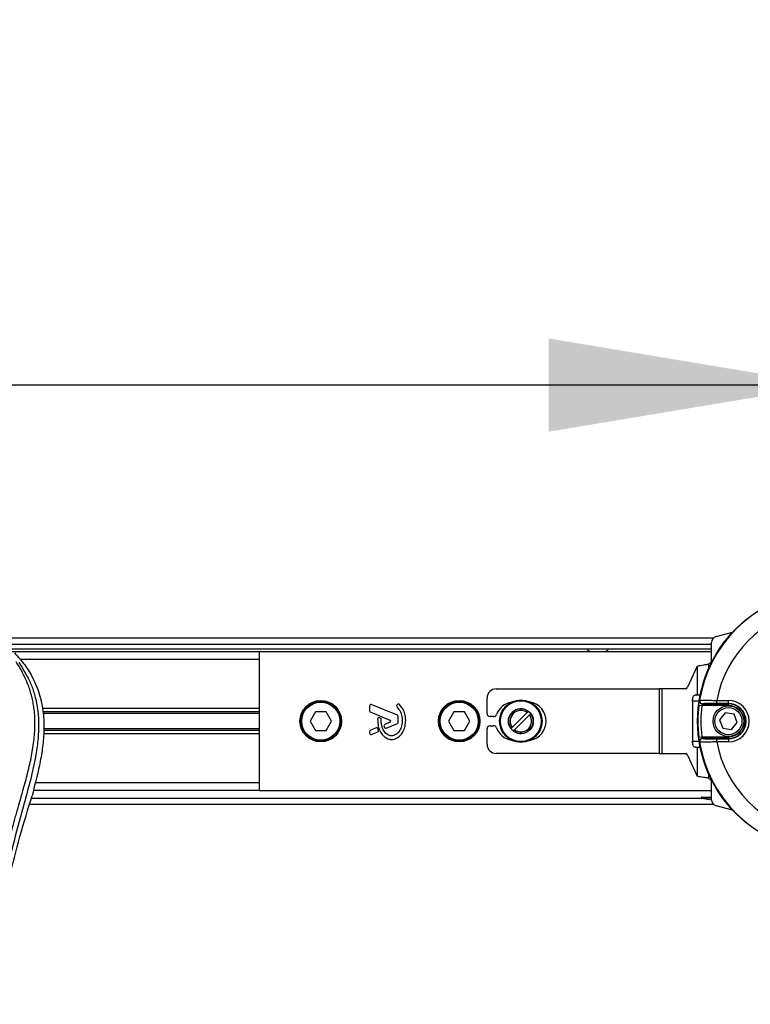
# Model space of a CAD drawing. Header units: millimetres. Extents: x 0 to 420, y 0 to 297.
# Tile 84 of 119: x 213 to 221, y 228 to 238. Entities that reach past the tile are written whole.
import ezdxf

# ---------------------------------------------------------------- set-up
doc = ezdxf.new("R2010")
doc.units = ezdxf.units.MM
doc.layers.add('QUOTE', color=174, linetype='Continuous')
doc.styles.add('SLDTEXTSTYLE3', font='TXT', dxfattribs={"width": 0.75})
doc.dimstyles.new('SLDDIMSTYLE0', dxfattribs={"dimtxt": 3, "dimasz": 3, "dimexe": 0, "dimexo": 0.0625, "dimgap": 0.75, "dimtad": 1, "dimlfac": 30.31081, "dimrnd": 1e-09, "dimzin": 12, "dimdsep": 46, "dimtxsty": 'SLDTEXTSTYLE3', "dimsah": 1, "dimcen": 0.09, "dimadec": 0, "dimazin": 3, "dimtfac": 1, "dimtdec": 3, "dimtofl": 0, "dimtmove": 0, "dimatfit": 3, "dimfxl": 0, "dimfrac": 2, "dimtolj": 1, "dimtzin": 12, "dimarcsym": 0})

# ---------------------------------------------------------------- blocks, each defined once
blk = doc.blocks.new('_D')
at = {"layer": 'QUOTE'}
for p, q in [((56.564, 232.792), (56.564, 236.397)), ((221.522, 232.792), (221.522, 236.397)), ((221.522, 234.397), (56.564, 234.397))]:
    blk.add_line(p, q, dxfattribs=at)
for points in [[(56.564, 234.397), (59.564, 233.897), (59.564, 234.897)], [(221.522, 234.397), (218.522, 234.897), (218.522, 233.897)]]:
    blk.add_solid(points, dxfattribs=at)
at = {"layer": 'QUOTE', "insert": (134.61, 238.264), "char_height": 3, "attachment_point": 1, "style": 'SLDTEXTSTYLE3'}
blk.add_mtext('5000', dxfattribs=at)

msp = doc.modelspace()

# ---------------------------------------------------------------- linework, layer by layer
at = {"color": 7, "linetype": 'Continuous', "lineweight": 25}
for p, q in [((220.31729, 231.69888), (220.49508, 231.74652)), ((220.28881, 231.68288), (56.56441, 231.68288)), ((220.26838, 231.41971), (220.26838, 231.63515)), ((215.41863, 231.53442), (62.66784, 231.53442)), ((166.53618, 231.6169), (220.26838, 231.6169)), ((166.53618, 231.56741), (220.26838, 231.56741)), ((220.26838, 231.53442), (215.41863, 231.53442)), ((215.41863, 231.53442), (215.41863, 230.0498)), ((218.92856, 231.56741), (218.96522, 231.53442)), ((219.13018, 231.53442), (219.16683, 231.56741)), ((215.41863, 231.45194), (212.85956, 231.45194)), ((220.26838, 231.43324), (220.23539, 231.40301)), ((220.11579, 231.38375), (220.01069, 231.15586)), ((220.11579, 231.38375), (220.11579, 231.07254)), ((220.23539, 231.40301), (220.23539, 231.34895)), ((217.9602, 231.13852), (219.70716, 231.13852)), ((219.70716, 231.13852), (219.70716, 230.4457)), ((219.73706, 231.13852), (219.70716, 231.13852)), ((219.73706, 231.13852), (219.73706, 230.4457)), ((219.99185, 231.13852), (219.73706, 231.13852)), ((217.86123, 230.87459), (217.86123, 231.03955)), ((220.06471, 231.00655), (220.06471, 230.57766)), ((220.13656, 231.00655), (220.06471, 231.00655)), ((220.11579, 231.07254), (220.09259, 231.07254)), ((220.1484, 231.07254), (220.11579, 231.07254)), ((220.32513, 230.98124), (220.32513, 231.01423)), ((220.32513, 231.01423), (220.44984, 231.01423)), ((220.44984, 230.98124), (220.44984, 231.01423)), ((215.41863, 230.92902), (213.09033, 230.92902)), ((216.60141, 230.95714), (216.60141, 230.90275)), ((216.90001, 230.85487), (216.6196, 230.96936)), ((216.90068, 230.97153), (216.89358, 230.96301)), ((218.3024, 230.89836), (218.29058, 230.88655)), ((220.13241, 230.96418), (220.16515, 230.96013)), ((220.44984, 230.96013), (220.16515, 230.96013)), ((220.17263, 230.97662), (220.44984, 230.97662)), ((220.44984, 230.98124), (220.32513, 230.98124)), ((220.44984, 230.97662), (220.44984, 230.98124)), ((220.44984, 230.96013), (220.44984, 230.97662)), ((215.41863, 230.89326), (213.09688, 230.89326)), ((215.41863, 230.87432), (213.10035, 230.87432)), ((216.02132, 230.89108), (215.96417, 230.79211)), ((215.96417, 230.79211), (216.02132, 230.69313)), ((216.1356, 230.89108), (216.02132, 230.89108)), ((216.19275, 230.79211), (216.1356, 230.89108)), ((216.1356, 230.69313), (216.19275, 230.79211)), ((216.60962, 230.89053), (216.82077, 230.80433)), ((216.71801, 230.82436), (216.70688, 230.82902)), ((216.90822, 230.77749), (216.90822, 230.84265)), ((217.50594, 230.89108), (217.44879, 230.79211)), ((217.44879, 230.79211), (217.50594, 230.69313)), ((217.62022, 230.89108), (217.50594, 230.89108)), ((217.67736, 230.79211), (217.62022, 230.89108)), ((217.62022, 230.69313), (217.67736, 230.79211)), ((217.93241, 230.8416), (217.89422, 230.8416)), ((218.29058, 230.88655), (218.1297, 230.72567)), ((218.15769, 230.69767), (218.31857, 230.85855)), ((218.31857, 230.85855), (218.33039, 230.87037)), ((220.41636, 230.88127), (220.35589, 230.8077)), ((220.35589, 230.8077), (220.38936, 230.71854)), ((220.51031, 230.86568), (220.41636, 230.88127)), ((220.54379, 230.77652), (220.51031, 230.86568)), ((215.41863, 230.7099), (213.10731, 230.7099)), ((215.41863, 230.69096), (213.10777, 230.69096)), ((216.02132, 230.69313), (216.1356, 230.69313)), ((216.67256, 230.71938), (216.60962, 230.69368)), ((216.69642, 230.69666), (216.68967, 230.71237)), ((216.82077, 230.77989), (216.76388, 230.75666)), ((216.77961, 230.71612), (216.90001, 230.76527)), ((217.50594, 230.69313), (217.62022, 230.69313)), ((217.86123, 230.54467), (217.86123, 230.70963)), ((217.89422, 230.74262), (217.93241, 230.74262)), ((218.1297, 230.72567), (218.11788, 230.71385)), ((218.14587, 230.68585), (218.15769, 230.69767)), ((220.38936, 230.71854), (220.48331, 230.70295)), ((220.48331, 230.70295), (220.54379, 230.77652)), ((215.41863, 230.65519), (213.10636, 230.65519)), ((216.60141, 230.68147), (216.60141, 230.663)), ((216.6196, 230.65078), (216.68928, 230.67923)), ((220.06471, 230.57766), (220.13656, 230.57766)), ((220.13241, 230.62003), (220.16515, 230.62409)), ((220.16515, 230.62409), (220.44984, 230.62409)), ((220.44984, 230.6076), (220.17263, 230.6076)), ((220.32513, 230.56999), (220.32513, 230.60297)), ((220.32513, 230.60297), (220.44984, 230.60297)), ((220.44984, 230.62409), (220.44984, 230.6076)), ((220.44984, 230.6076), (220.44984, 230.60297)), ((220.44984, 230.60297), (220.44984, 230.56999)), ((220.09259, 230.51168), (220.11579, 230.51168)), ((220.11579, 230.51168), (220.11579, 230.20047)), ((220.11579, 230.51168), (220.1484, 230.51168)), ((220.44984, 230.56999), (220.32513, 230.56999)), ((219.70716, 230.4457), (217.9602, 230.4457)), ((219.70716, 230.4457), (219.73706, 230.4457)), ((219.73706, 230.4457), (219.99185, 230.4457)), ((220.01069, 230.42836), (220.11579, 230.20047)), ((220.23539, 230.23527), (220.23539, 230.18121)), ((220.23539, 230.18121), (220.26838, 230.15098)), ((220.26838, 229.94907), (220.26838, 230.16451)), ((215.41863, 230.0498), (212.9964, 230.0498)), ((215.41863, 230.13228), (213.01917, 230.13228)), ((215.41863, 230.0498), (220.26838, 230.0498)), ((212.96882, 229.94481), (212.98196, 229.99076)), ((212.97526, 229.96732), (220.15848, 229.96732)), ((220.26849, 229.94525), (220.16311, 229.96383)), ((220.16425, 229.97693), (220.26838, 229.97693)), ((220.26838, 229.96122), (220.19492, 229.96765)), ((212.95603, 229.90134), (220.28881, 229.90134)), ((220.49508, 229.8377), (220.31729, 229.88533))]:
    msp.add_line(p, q, dxfattribs=at)
at = {"color": 7, "linetype": 'Continuous', "lineweight": 25, "flags": 128}
for points in [[(220.06471, 231.00655), (220.06524, 231.01943), (220.06683, 231.0318), (220.06941, 231.04321), (220.07287, 231.05321), (220.0771, 231.06142), (220.08192, 231.06751), (220.08715, 231.07127), (220.09259, 231.07254)], [(220.14006, 231.01486), (220.14083, 231.01604), (220.14144, 231.01697)], [(220.09259, 230.51168), (220.08715, 230.51295), (220.08192, 230.5167), (220.0771, 230.5228), (220.07287, 230.53101), (220.06941, 230.54101), (220.06683, 230.55241), (220.06524, 230.56479), (220.06471, 230.57766)], [(220.14144, 230.56725), (220.14066, 230.56843), (220.14006, 230.56936)]]:
    msp.add_lwpolyline(points, dxfattribs=at)
at = {"color": 7, "linetype": 'Continuous', "lineweight": 25}
for centre, radius in [((221.52206, 230.79211), 1.402), ((216.07846, 230.79211), 0.22269), ((216.07846, 230.79211), 0.21444), ((217.56308, 230.79211), 0.22269), ((217.56308, 230.79211), 0.21444), ((218.22414, 230.79211), 0.22729), ((218.22414, 230.79211), 0.22728), ((218.22414, 230.79211), 0.22546), ((218.22414, 230.79211), 0.21887), ((216.07846, 230.79211), 0.20455), ((217.56308, 230.79211), 0.20455), ((218.22414, 230.79211), 0.13369), ((220.44984, 230.79211), 0.16496), ((220.44984, 230.79211), 0.14517)]:
    msp.add_circle(centre, radius, dxfattribs=at)
for centre, radius, start, end in [((221.52206, 230.79211), 1.39882, 99.250297, 170.749703), ((221.52206, 230.79211), 1.21737, 100.513123, 169.486877), ((220.33437, 231.63515), 0.06598, 105, 180), ((217.9602, 231.03955), 0.09897, 90, 180), ((219.98712, 231.16256), 0.02449, 281.113376, 344.125005), ((220.17262, 231.00962), 0.03299, 170.854629, 205.700522), ((220.174, 231.01167), 0.03299, 170.765485, 269.989784), ((220.44984, 230.79211), 0.22212, 270, 90), ((216.61461, 230.95714), 0.0132, 67.790712, 180), ((216.61461, 230.90275), 0.0132, 180, 247.790711), ((216.90371, 230.95456), 0.0132, 140.16689, 228.977091), ((216.91082, 230.96308), 0.0132, 48.805903, 140.16689), ((218.15693, 230.79211), 0.2062, 99.605208, 159.828729), ((218.22414, 230.79211), 0.13197, 53.626927, 216.373073), ((218.22414, 230.79211), 0.11547, 54.87089, 215.12911), ((218.22414, 230.79211), 0.13197, 36.373073, 53.626927), ((218.28889, 230.79211), 0.2062, 280.67913, 79.32087), ((221.52206, 230.79211), 1.40027, 172.941261, 187.058739), ((220.17263, 231.00962), 0.033, 205.699884, 269.987532), ((221.52206, 230.79211), 1.36728, 172.941261, 187.058739), ((220.44984, 230.79211), 0.18914, 270, 90), ((220.44984, 230.79211), 0.18451, 270, 90), ((220.44984, 230.79211), 0.16802, 270, 90), ((216.70179, 230.81684), 0.0132, 67.290493, 176.671349), ((216.71292, 230.81219), 0.0132, 0.034995, 67.290493), ((216.81578, 230.79211), 0.0132, 292.209261, 67.790711), ((216.89502, 230.84265), 0.0132, 0, 67.790712), ((217.89422, 230.87459), 0.03299, 180, 270), ((217.93241, 230.87459), 0.03299, 270, 339.828729), ((218.22414, 230.79211), 0.13197, 233.626927, 36.373073), ((218.22414, 230.79211), 0.11547, 234.87089, 35.12911), ((216.61461, 230.68147), 0.0132, 112.209268, 180), ((216.67755, 230.70716), 0.0132, 23.245837, 112.209268), ((216.6843, 230.69145), 0.0132, 292.209257, 23.245837), ((216.76887, 230.74445), 0.0132, 112.209261, 196.934979), ((216.77463, 230.72833), 0.0132, 202.378703, 292.209291), ((216.89502, 230.77749), 0.0132, 292.209291, 0), ((217.89422, 230.70963), 0.03299, 90, 180), ((217.93241, 230.70963), 0.03299, 20.171271, 90), ((218.15693, 230.79211), 0.2062, 200.171271, 260.394792), ((218.22414, 230.79211), 0.13197, 216.373073, 233.626927), ((216.61461, 230.663), 0.0132, 180, 292.209257), ((220.17263, 230.5746), 0.03299, 144.702509, 189.144529), ((220.174, 230.57255), 0.03299, 90.010216, 189.234515), ((220.17263, 230.5746), 0.033, 90.012696, 144.704211), ((217.9602, 230.54467), 0.09897, 180, 270), ((221.52206, 230.79211), 1.39882, 189.250297, 260.749703), ((221.52206, 230.79211), 1.21737, 190.513123, 259.486877), ((219.98712, 230.42166), 0.02449, 15.874995, 78.886624), ((220.16437, 229.97032), 0.00661, 91.024443, 258.975557), ((220.33437, 229.94907), 0.06598, 180, 255)]:
    msp.add_arc(centre, radius, start, end, dxfattribs=at)
for centre, major_axis, ratio, start_param, end_param in [((221.52206, 229.77552), (0, 1.96736), 0.86604739, 0.91276564, 0.91408404), ((221.52206, 231.8087), (0, 1.96736), 0.86604739, 2.22750861, 2.22882701), ((220.22036, 229.96043), (0.05614, -0.01649), 0.00479343, 3.10782516, 4.2435224)]:
    msp.add_ellipse(centre, major_axis=major_axis, ratio=ratio, start_param=start_param, end_param=end_param, dxfattribs=at)
for points, knots in [([(212.49095, 227.7547), (212.49334, 227.88888), (212.4981, 228.15721), (212.53961, 228.55779), (212.59689, 228.91007), (212.6615, 229.21522), (212.7083, 229.40765), (212.74109, 229.53352), (212.75646, 229.59127), (212.77159, 229.64694), (212.78663, 229.7014), (212.80241, 229.7578), (212.81955, 229.81845), (212.84039, 229.89136), (212.86256, 229.96876), (212.88548, 230.04954), (212.90765, 230.12771), (212.93046, 230.21408), (212.95273, 230.30524), (212.97913, 230.42721), (213.00354, 230.57399), (213.01656, 230.74857), (213.01056, 230.88325), (212.99629, 230.97995), (212.98357, 231.04171), (212.96718, 231.10373), (212.9478, 231.16275), (212.92491, 231.22091), (212.89958, 231.27641), (212.87204, 231.32968), (212.84225, 231.3807), (212.82202, 231.4117), (212.81114, 231.42836)], [0, 0, 0, 0, 0.10501624, 0.21000012, 0.3148093, 0.38417565, 0.45402283, 0.46974914, 0.48595735, 0.50078255, 0.51489215, 0.53016847, 0.54660973, 0.56420695, 0.58951768, 0.60961461, 0.62993527, 0.65313231, 0.67956677, 0.7034488, 0.75098221, 0.79627837, 0.84125889, 0.85770847, 0.87473965, 0.89224616, 0.91011436, 0.92619338, 0.9450023, 0.96297697, 0.98008872, 1, 1, 1, 1]), ([(212.79552, 231.52373), (212.83281, 231.48188), (212.90737, 231.39822), (213.00249, 231.24316), (213.07286, 231.0611), (213.10808, 230.86496), (213.11147, 230.67499), (213.0947, 230.4948), (213.05451, 230.26556), (213.01054, 230.099), (212.98196, 229.99076)], [0, 0, 0, 0, 0.10316681, 0.20624133, 0.33338823, 0.46068199, 0.57142551, 0.68264429, 0.79376223, 1, 1, 1, 1]), ([(212.8405, 231.42168), (212.85036, 231.40731), (212.88021, 231.3638), (212.92941, 231.28064), (212.98068, 231.16899), (213.02005, 231.04707), (213.04719, 230.90477), (213.05647, 230.74285), (213.04471, 230.56527), (213.01248, 230.35954), (212.95773, 230.12762), (212.87073, 229.81791), (212.77353, 229.45491), (212.67988, 229.03564), (212.60937, 228.61216), (212.56438, 228.18531), (212.55925, 227.89967), (212.55669, 227.75689)], [0, 0, 0, 0, 0.01713512, 0.05188236, 0.08679215, 0.12162042, 0.15673365, 0.20339108, 0.2503509, 0.29727352, 0.3674188, 0.43767936, 0.55024637, 0.66284852, 0.77534741, 0.88770778, 1, 1, 1, 1]), ([(220.13241, 230.96418), (220.13315, 230.96992), (220.13462, 230.98137), (220.13688, 230.99663), (220.13875, 231.00812), (220.1398, 231.01393), (220.13999, 231.01461), (220.14006, 231.01486)], [0, 0, 0, 0, 0.22191221, 0.44275024, 0.6617521, 0.8773894, 1, 1, 1, 1]), ([(220.14301, 230.99537), (220.14227, 230.997), (220.14076, 231.0003), (220.13985, 231.00511), (220.13963, 231.00872), (220.13966, 231.01002), (220.13967, 231.01026)], [0, 0, 0, 0, 0.33778664, 0.68615921, 0.93999791, 1, 1, 1, 1]), ([(220.14144, 231.01697), (220.14366, 231.01721), (220.14809, 231.01768), (220.17968, 231.01764), (220.22586, 231.01694), (220.27727, 231.01573), (220.31144, 231.01466), (220.32513, 231.01423)], [0, 0, 0, 0, 0.21287359, 0.42546251, 0.63920635, 0.85549824, 1, 1, 1, 1]), ([(216.89505, 230.9446), (216.90959, 230.92741), (216.93979, 230.89169), (216.95279, 230.82745), (216.9514, 230.76776), (216.93903, 230.71698), (216.91485, 230.67475), (216.88685, 230.64904), (216.86062, 230.63659), (216.84182, 230.6332), (216.82761, 230.63417), (216.81247, 230.63763), (216.79467, 230.64595), (216.77578, 230.66155), (216.76052, 230.68062), (216.74647, 230.70285), (216.73505, 230.73138), (216.72732, 230.76833), (216.72654, 230.79661), (216.72611, 230.8122)], [0, 0, 0, 0, 0.10898458, 0.22643075, 0.31013217, 0.40192043, 0.47943801, 0.54569368, 0.58480239, 0.62057823, 0.6379505, 0.65431901, 0.69660163, 0.73281682, 0.77364168, 0.81591419, 0.86145512, 0.92360935, 1, 1, 1, 1]), ([(216.98924, 230.80225), (216.98817, 230.81952), (216.986, 230.85457), (216.96782, 230.91619), (216.93782, 230.95148), (216.91951, 230.97301)], [0, 0, 0, 0, 0.2744297, 0.55715603, 1, 1, 1, 1]), ([(220.17263, 230.97662), (220.17256, 230.97654), (220.17237, 230.97632), (220.17133, 230.9744), (220.16951, 230.97067), (220.16731, 230.96574), (220.16587, 230.962), (220.16515, 230.96013)], [0, 0, 0, 0, 0.11947659, 0.33202034, 0.55185939, 0.77576469, 1, 1, 1, 1]), ([(220.32513, 230.98124), (220.31386, 230.98123), (220.28575, 230.9812), (220.24348, 230.98089), (220.20549, 230.98031), (220.17949, 230.97954), (220.17583, 230.97896), (220.174, 230.97868)], [0, 0, 0, 0, 0.14488136, 0.36155244, 0.57533965, 0.78764269, 1, 1, 1, 1]), ([(216.68862, 230.81761), (216.68879, 230.79488), (216.68911, 230.752), (216.70773, 230.6939), (216.73343, 230.65096), (216.76139, 230.62399), (216.78635, 230.60782), (216.80693, 230.59984), (216.82366, 230.59657), (216.84266, 230.59526), (216.86873, 230.59889), (216.90341, 230.61405), (216.93751, 230.64313), (216.96615, 230.68692), (216.98562, 230.74134), (216.98799, 230.78128), (216.98924, 230.80225)], [0, 0, 0, 0, 0.11735319, 0.22141323, 0.31240811, 0.3742876, 0.42130986, 0.46598312, 0.48783682, 0.50961399, 0.56460822, 0.62241534, 0.7039898, 0.79319256, 0.89144332, 1, 1, 1, 1]), ([(216.75624, 230.7406), (216.75728, 230.73735), (216.75914, 230.73151), (216.76142, 230.72582), (216.76242, 230.72331)], [0, 0, 0, 0, 0.558138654, 1, 1, 1, 1]), ([(220.14006, 230.56936), (220.1399, 230.57001), (220.13959, 230.57132), (220.13806, 230.58022), (220.13604, 230.59312), (220.13404, 230.6072), (220.13286, 230.61646), (220.13241, 230.62003)], [0, 0, 0, 0, 0.21190404, 0.42486415, 0.64104474, 0.86118213, 1, 1, 1, 1]), ([(220.16515, 230.62409), (220.16559, 230.62292), (220.16674, 230.6199), (220.16869, 230.61534), (220.17065, 230.61116), (220.17216, 230.60825), (220.17247, 230.60781), (220.17263, 230.6076)], [0, 0, 0, 0, 0.14001619, 0.36327889, 0.58147636, 0.79302006, 1, 1, 1, 1]), ([(220.174, 230.60554), (220.17469, 230.60537), (220.17657, 230.60491), (220.19369, 230.60419), (220.22784, 230.60352), (220.27357, 230.60306), (220.30794, 230.603), (220.32513, 230.60297)], [0, 0, 0, 0, 0.1247127, 0.34042654, 0.55918865, 0.77962349, 1, 1, 1, 1]), ([(220.32513, 230.56999), (220.30424, 230.56935), (220.26244, 230.56807), (220.20684, 230.56693), (220.16533, 230.56649), (220.14454, 230.56669), (220.14227, 230.5671), (220.14144, 230.56725)], [0, 0, 0, 0, 0.21982892, 0.43999401, 0.65884934, 0.87496666, 1, 1, 1, 1]), ([(212.72423, 229.04967), (212.76062, 229.19983), (212.83347, 229.5004), (212.92367, 229.7966), (212.96882, 229.94481)], [0, 0, 0, 0, 0.49959655, 1, 1, 1, 1]), ([(220.19492, 229.96765), (220.19055, 229.96795), (220.18175, 229.96858), (220.17158, 229.96764), (220.16583, 229.966), (220.16362, 229.96512), (220.16246, 229.96446), (220.16219, 229.96412), (220.16245, 229.96395), (220.16284, 229.96387), (220.16308, 229.96384), (220.16311, 229.96383)], [0, 0, 0, 0, 0.323343, 0.64997238, 0.7362313, 0.82297245, 0.88800526, 0.9381719, 0.97267281, 0.99633828, 1, 1, 1, 1])]:
    msp.add_open_spline(points, degree=3, knots=knots, dxfattribs=at)
for points in [[(220.11579, 231.38375), (220.12199, 231.38535), (220.1344, 231.38856), (220.16365, 231.39338), (220.19794, 231.39819), (220.22291, 231.4014), (220.23539, 231.40301)], [(220.23539, 230.18121), (220.22291, 230.18282), (220.19794, 230.18603), (220.16365, 230.19084), (220.1344, 230.19566), (220.12199, 230.19887), (220.11579, 230.20047)]]:
    msp.add_open_spline(points, degree=3, dxfattribs=at)

# ---------------------------------------------------------------- dimensions: what is measured, and where the dimension line sits
at = {"layer": 'QUOTE'}
dim = msp.add_linear_dim(base=(56.56441, 234.3967), p1=(221.52206, 230.79211), p2=(56.56441, 230.79211), dimstyle='SLDDIMSTYLE0', dxfattribs=at)
dim.commit()
dim.dimension.update_dxf_attribs({"geometry": '_D', "text_midpoint": (139.04324, 234.3967), "dimtype": 160})

doc.saveas('drawing.dxf')
